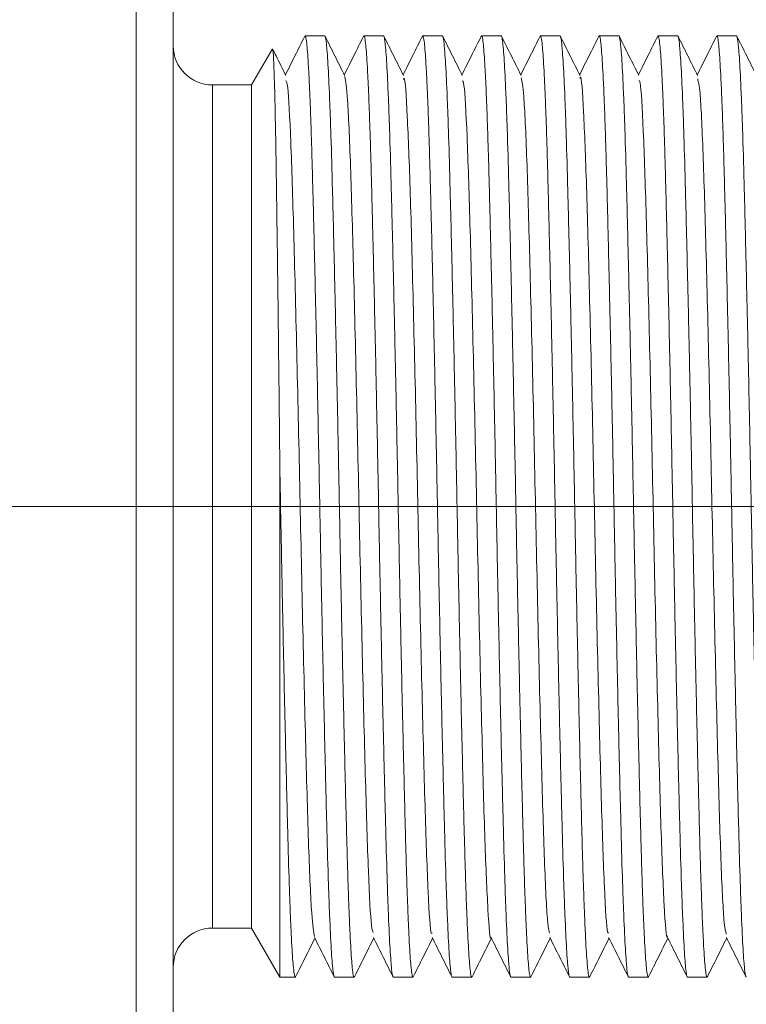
# Model space of a CAD drawing. Header units: millimetres. Extents: x 0 to 420, y 0 to 297.
# Tile 10 of 64: x 164.28 to 168.91, y 93.16 to 99.43. Entities that reach past the tile are written whole.
import ezdxf

# ---------------------------------------------------------------- set-up
doc = ezdxf.new("R2010")
doc.units = ezdxf.units.MM
doc.linetypes.add('CENTERX2', pattern=[20.32, 12.7, -2.54, 2.54, -2.54])
doc.styles.add('SLDTEXTSTYLE0', font='TXT', dxfattribs={"width": 0.75})
doc.dimstyles.new('SLDDIMSTYLE1', dxfattribs={"dimtxt": 3.5, "dimasz": 3.302, "dimexe": 0, "dimexo": 0.0625, "dimgap": 0.875, "dimtad": 2, "dimdec": 6, "dimlfac": 2, "dimrnd": 1e-09, "dimzin": 12, "dimdsep": 46, "dimtxsty": 'SLDTEXTSTYLE0', "dimsah": 1, "dimcen": 0.09, "dimadec": 0, "dimazin": 3, "dimtfac": 1, "dimtofl": 0, "dimtmove": 0, "dimatfit": 3, "dimfxl": 1, "dimfrac": 2, "dimtolj": 1, "dimtzin": 12, "dimarcsym": 0})

# ---------------------------------------------------------------- blocks, each defined once
blk = doc.blocks.new('_D_2')
at = {"color": 7, "linetype": 'Continuous', "lineweight": 0}
for p, q in [((162.2104, 119.6389), (192.5434, 119.6389)), ((191.5434, 119.6389), (191.5434, 86.6738)), ((162.2104, 86.6738), (192.5434, 86.6738))]:
    blk.add_line(p, q, dxfattribs=at)
for points in [[(191.5434, 119.6389), (191.0354, 116.3369), (192.0514, 116.3369)], [(191.5434, 86.6738), (192.0514, 89.9758), (191.0354, 89.9758)]]:
    blk.add_solid(points, dxfattribs=at)
at = {"color": 7, "linetype": 'Continuous', "lineweight": 0, "insert": (187.0317, 100.5702), "char_height": 3.5, "attachment_point": 1, "rotation": 90, "style": 'SLDTEXTSTYLE0'}
blk.add_mtext('66', dxfattribs=at)
blk = doc.blocks.new('_D_7')
at = {"color": 7, "linetype": 'Continuous', "lineweight": 0}
for p, q in [((145.371, 123.1563), (200.2035, 123.1563)), ((199.2035, 123.1563), (199.2035, 83.1563)), ((145.371, 83.1563), (200.2035, 83.1563))]:
    blk.add_line(p, q, dxfattribs=at)
for points in [[(199.2035, 123.1563), (198.6955, 119.8543), (199.7115, 119.8543)], [(199.2035, 83.1563), (199.7115, 86.4583), (198.6955, 86.4583)]]:
    blk.add_solid(points, dxfattribs=at)
at = {"color": 7, "linetype": 'Continuous', "lineweight": 0, "insert": (194.6918, 100.5702), "char_height": 3.5, "attachment_point": 1, "rotation": 90, "style": 'SLDTEXTSTYLE0'}
blk.add_mtext('80', dxfattribs=at)

msp = doc.modelspace()

# ---------------------------------------------------------------- linework, layer by layer
at = {"color": 7, "linetype": 'Continuous', "lineweight": 15}
for p, q in [((165.01662803, 109.98130837), (165.01662803, 96.33130837)), ((165.25354404, 96.33130837), (165.25354404, 109.98130837)), ((166.21916968, 99.33130837), (166.09416968, 99.33130837)), ((166.59416968, 99.33130837), (166.46916968, 99.33130837)), ((166.96916968, 99.33130837), (166.84416968, 99.33130837)), ((167.34416968, 99.33130837), (167.21916968, 99.33130837)), ((167.71916968, 99.33130837), (167.59416968, 99.33130837)), ((168.09416968, 99.33130837), (167.96916968, 99.33130837)), ((168.46916968, 99.33130837), (168.34416968, 99.33130837)), ((168.84416968, 99.33130837), (168.71916968, 99.33130837)), ((165.8858443, 99.24795914), (165.75354404, 99.01880837)), ((165.75354404, 99.01880837), (165.50354404, 99.01880837)), ((165.75354404, 99.01880837), (165.75354404, 93.64380837)), ((165.933966, 93.33130837), (165.933966, 96.53797769)), ((165.01662803, 96.33130837), (164.18149556, 96.33130837)), ((165.25354404, 96.33130837), (165.01662803, 96.33130837)), ((165.50354404, 93.64380837), (165.75354404, 93.64380837)), ((165.75354404, 93.64380837), (165.933966, 93.33130837)), ((165.933966, 93.33130837), (166.03166968, 93.33130837)), ((166.28166968, 93.33130837), (166.40666968, 93.33130837)), ((166.65666968, 93.33130837), (166.78166968, 93.33130837)), ((167.03166968, 93.33130837), (167.15666968, 93.33130837)), ((167.40666968, 93.33130837), (167.53166968, 93.33130837)), ((167.78166968, 93.33130837), (167.90666968, 93.33130837)), ((168.15666968, 93.33130837), (168.28166968, 93.33130837)), ((168.53166968, 93.33130837), (168.65666968, 93.33130837))]:
    msp.add_line(p, q, dxfattribs=at)
at = {"color": 8, "linetype": 'Continuous', "lineweight": 15}
for p, q in [((165.50354404, 99.01880837), (165.50354404, 93.64380837)), ((165.01662803, 91.39226302), (165.01662803, 96.33130837))]:
    msp.add_line(p, q, dxfattribs=at)
at = {"color": 7, "linetype": 'CENTERX2', "lineweight": 0}
msp.add_line((159.7208726, 96.33130837), (172.95354404, 96.33130837), dxfattribs=at)
at = {"color": 7, "linetype": 'Continuous', "lineweight": 15}
for centre, start, end in [((165.50354404, 99.26880837), 180.00000357, 270), ((165.50354404, 93.39380837), 90, 179.99999643)]:
    msp.add_arc(centre, 0.25, start, end, dxfattribs=at)
for points, knots in [([(166.09184253, 99.32881241), (166.07097533, 99.28710898), (166.03008686, 99.20539272), (165.98919476, 99.12367897), (165.96917171, 99.08366737)], [0, 0, 0, 0, 0.5103443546, 1, 1, 1, 1]), ([(166.09180322, 99.32372599), (166.09259345, 99.32684904), (166.09530757, 99.33757539), (166.09987914, 99.31981355), (166.10551321, 99.27942056), (166.11089726, 99.21516024), (166.11602661, 99.13496955), (166.12122725, 99.03362123), (166.12639153, 98.91296851), (166.13145231, 98.774884), (166.13641776, 98.62011113), (166.14125688, 98.44710173), (166.14610908, 98.2591357), (166.15277359, 97.99141104), (166.15962781, 97.69862419), (166.16651895, 97.38792161), (166.1733882, 97.06725864), (166.1801761, 96.73435745), (166.18668508, 96.397514), (166.19304552, 96.06008214), (166.19978332, 95.72461607), (166.20662084, 95.39964424), (166.21350763, 95.08352102), (166.22039986, 94.78332679), (166.22712942, 94.50686525), (166.23369715, 94.24768156), (166.24005417, 94.01659842), (166.24678532, 93.81983194), (166.25359731, 93.64683275), (166.26052014, 93.51098608), (166.26690625, 93.42246481), (166.27226514, 93.36647453), (166.27704891, 93.33578594), (166.2805089, 93.33243318), (166.28166968, 93.33130837)], [0, 0, 0, 0, 0.0128447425, 0.0441163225, 0.075702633, 0.1017482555, 0.1279747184, 0.1547715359, 0.1817654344, 0.2078110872, 0.2340375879, 0.2608344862, 0.2878284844, 0.3138733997, 0.3668481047, 0.3938412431, 0.4198866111, 0.472862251, 0.4998559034, 0.5259009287, 0.5788759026, 0.605869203, 0.6319141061, 0.6848887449, 0.7118818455, 0.7379273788, 0.7909034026, 0.817897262, 0.8439421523, 0.8969167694, 0.9239098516, 0.9427628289, 0.9807976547, 1, 1, 1, 1]), ([(166.40880141, 93.33471829), (166.40809085, 93.33324873), (166.40548148, 93.32785219), (166.40095339, 93.34185683), (166.39532733, 93.38341325), (166.38822506, 93.46776899), (166.38130336, 93.58943353), (166.37444823, 93.74964795), (166.36938695, 93.88773282), (166.36442163, 94.04250559), (166.35958248, 94.21551502), (166.35473028, 94.40348104), (166.34806577, 94.6712057), (166.34121155, 94.96399255), (166.33432041, 95.27469513), (166.32745116, 95.5953581), (166.32066327, 95.92825929), (166.31415428, 96.26510274), (166.30779384, 96.6025346), (166.30105604, 96.93800067), (166.29421852, 97.2629725), (166.28733173, 97.57909572), (166.2804395, 97.87928995), (166.27370994, 98.1557515), (166.26714221, 98.41493518), (166.2607852, 98.64601832), (166.25405404, 98.8427848), (166.24724205, 99.01578399), (166.24031922, 99.15163066), (166.23393311, 99.24015193), (166.22857422, 99.29614221), (166.22379046, 99.3268308), (166.22033046, 99.33018356), (166.21916968, 99.33130837)], [0, 0, 0, 0, 0.0117163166, 0.043025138, 0.0746490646, 0.1007257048, 0.1537649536, 0.1807909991, 0.2068676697, 0.2331254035, 0.2599542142, 0.2869803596, 0.3130562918, 0.3660940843, 0.3931193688, 0.4191957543, 0.4722344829, 0.499260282, 0.5253363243, 0.5783743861, 0.6053998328, 0.6314757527, 0.684513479, 0.7115387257, 0.7376152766, 0.7906543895, 0.8176803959, 0.843756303, 0.8967940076, 0.9238192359, 0.9426946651, 0.9807747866, 1, 1, 1, 1]), ([(166.3464668, 99.07907862), (166.32560021, 99.12077639), (166.28386591, 99.20417416), (166.24213506, 99.28757323), (166.22126908, 99.32927389)], [0, 0, 0, 0, 0.4999865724, 1, 1, 1, 1]), ([(166.46679911, 99.32871917), (166.44593331, 99.28701876), (166.40505936, 99.20533199), (166.36418207, 99.12364855), (166.34417229, 99.08366381)], [0, 0, 0, 0, 0.5104915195, 1, 1, 1, 1]), ([(166.4667896, 99.3275012), (166.46758295, 99.32917124), (166.47027508, 99.33483835), (166.47488607, 99.3208223), (166.48051171, 99.27920164), (166.48589763, 99.21521445), (166.49102651, 99.13495463), (166.49622728, 99.0336253), (166.50139152, 98.91296746), (166.50645231, 98.77488428), (166.51141776, 98.62011105), (166.51625688, 98.44710175), (166.52110908, 98.2591357), (166.52777359, 97.99141105), (166.53462781, 97.69862419), (166.54151895, 97.38792161), (166.5483882, 97.06725864), (166.5551761, 96.73435745), (166.56168508, 96.397514), (166.56804552, 96.06008214), (166.57478332, 95.72461607), (166.58162084, 95.39964424), (166.58850763, 95.08352102), (166.59539986, 94.78332679), (166.60212942, 94.50686525), (166.60869715, 94.24768156), (166.61505417, 94.01659842), (166.62178532, 93.81983194), (166.62859731, 93.64683275), (166.63552014, 93.51098608), (166.64190625, 93.42246481), (166.64726514, 93.36647453), (166.65204891, 93.33578594), (166.6555089, 93.33243318), (166.65666968, 93.33130837)], [0, 0, 0, 0, 0.013062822, 0.0443274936, 0.0759068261, 0.1019466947, 0.1281673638, 0.1549582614, 0.1819461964, 0.2079860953, 0.2342068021, 0.2609977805, 0.2879858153, 0.3140249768, 0.3669879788, 0.3939751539, 0.4200147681, 0.4729787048, 0.4999663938, 0.5260056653, 0.5789689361, 0.6059562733, 0.6319954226, 0.6849583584, 0.7119454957, 0.7379852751, 0.7909495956, 0.8179374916, 0.8439766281, 0.8969395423, 0.9239266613, 0.9427754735, 0.9808018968, 1, 1, 1, 1]), ([(166.78380504, 93.3347241), (166.78309327, 93.33325164), (166.78048269, 93.32785114), (166.77595339, 93.34185583), (166.77032733, 93.38341346), (166.76322506, 93.46776887), (166.75630336, 93.58943355), (166.74944823, 93.74964794), (166.74438695, 93.88773282), (166.73942163, 94.04250559), (166.73458248, 94.21551502), (166.72973028, 94.40348104), (166.72306577, 94.6712057), (166.71621155, 94.96399255), (166.70932041, 95.27469513), (166.70245116, 95.5953581), (166.69566327, 95.92825929), (166.68915428, 96.26510274), (166.68279384, 96.6025346), (166.67605604, 96.93800067), (166.66921852, 97.2629725), (166.66233173, 97.57909572), (166.6554395, 97.87928995), (166.64870994, 98.1557515), (166.64214221, 98.41493518), (166.6357852, 98.64601832), (166.62905404, 98.8427848), (166.62224205, 99.01578399), (166.61531922, 99.15163066), (166.60893311, 99.24015193), (166.60357422, 99.29614221), (166.59879046, 99.3268308), (166.59533046, 99.33018356), (166.59416968, 99.33130837)], [0, 0, 0, 0, 0.0117360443, 0.0430442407, 0.074667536, 0.1007436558, 0.1537818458, 0.1808073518, 0.2068835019, 0.2331407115, 0.2599689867, 0.2869945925, 0.3130700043, 0.3661067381, 0.3931314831, 0.419207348, 0.4722450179, 0.4992702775, 0.5253457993, 0.5783828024, 0.6054077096, 0.6314831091, 0.6845197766, 0.7115444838, 0.7376205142, 0.7906585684, 0.8176840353, 0.8437594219, 0.8967960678, 0.9238207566, 0.942695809, 0.9807751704, 1, 1, 1, 1]), ([(166.72176435, 99.07846929), (166.70089644, 99.1201689), (166.65915941, 99.20357053), (166.6174261, 99.28697519), (166.59655884, 99.32867872)], [0, 0, 0, 0, 0.499985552, 1, 1, 1, 1]), ([(166.84214095, 99.32940763), (166.82127368, 99.28770475), (166.78028436, 99.2057883), (166.73929137, 99.12387203), (166.71916752, 99.08365855)], [0, 0, 0, 0, 0.5090903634, 1, 1, 1, 1]), ([(166.84213016, 99.32804595), (166.84280999, 99.32944225), (166.84538861, 99.33473848), (166.84988607, 99.32073052), (166.85551171, 99.27922156), (166.86089763, 99.21520952), (166.86602651, 99.13495599), (166.87122728, 99.03362493), (166.87639152, 98.91296755), (166.88145231, 98.77488425), (166.88641776, 98.62011106), (166.89125688, 98.44710175), (166.89610908, 98.2591357), (166.90277359, 97.99141105), (166.90962781, 97.69862419), (166.91651895, 97.38792161), (166.9233882, 97.06725864), (166.9301761, 96.73435745), (166.93668508, 96.397514), (166.94304552, 96.06008214), (166.94978332, 95.72461607), (166.95662084, 95.39964424), (166.96350763, 95.08352102), (166.97039986, 94.78332679), (166.97712942, 94.50686525), (166.98369715, 94.24768156), (166.99005417, 94.01659842), (166.99678532, 93.81983194), (167.00359731, 93.64683275), (167.01052014, 93.51098608), (167.01690625, 93.42246481), (167.02226514, 93.36647453), (167.02704891, 93.33578594), (167.0305089, 93.33243318), (167.03166968, 93.33130837)], [0, 0, 0, 0, 0.01121469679, 0.04253791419, 0.07417638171, 0.10026501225, 0.12653478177, 0.15337584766, 0.18041431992, 0.2065029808, 0.23277278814, 0.25961393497, 0.28665250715, 0.3127404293, 0.36580260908, 0.39284032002, 0.4189286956, 0.47199181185, 0.49903003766, 0.52511806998, 0.57818051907, 0.60521839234, 0.63130630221, 0.68436841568, 0.71140608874, 0.73749462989, 0.79055813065, 0.81759656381, 0.84368446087, 0.89674655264, 0.92378420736, 0.94266831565, 0.9807659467, 1, 1, 1, 1]), ([(167.15905253, 93.33511998), (167.15825826, 93.33344775), (167.15556519, 93.32777787), (167.15095339, 93.34179018), (167.14532733, 93.38342737), (167.13822506, 93.46776124), (167.13130336, 93.58943481), (167.12444823, 93.74964771), (167.11938695, 93.88773288), (167.11442163, 94.04250558), (167.10958248, 94.21551502), (167.10473028, 94.40348103), (167.09806577, 94.6712057), (167.09121155, 94.96399255), (167.08432041, 95.27469513), (167.07745116, 95.5953581), (167.07066327, 95.92825929), (167.06415428, 96.26510274), (167.05779384, 96.6025346), (167.05105604, 96.93800067), (167.04421852, 97.2629725), (167.03733173, 97.57909572), (167.0304395, 97.87928995), (167.02370994, 98.1557515), (167.01714221, 98.41493518), (167.0107852, 98.64601832), (167.00405404, 98.8427848), (166.99724205, 99.01578399), (166.99031922, 99.15163066), (166.98393311, 99.24015193), (166.97857422, 99.29614221), (166.97379046, 99.3268308), (166.97033046, 99.33018356), (166.96916968, 99.33130837)], [0, 0, 0, 0, 0.0130784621, 0.0443441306, 0.0759244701, 0.1019651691, 0.1549313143, 0.1819201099, 0.2079608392, 0.2341823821, 0.2609742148, 0.2879631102, 0.3140031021, 0.366967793, 0.3939558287, 0.4199962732, 0.4729618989, 0.4999504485, 0.5259905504, 0.5789555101, 0.6059437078, 0.6319836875, 0.6849483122, 0.7119363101, 0.7379769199, 0.7909429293, 0.8179316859, 0.8439716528, 0.8969362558, 0.9239242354, 0.9427736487, 0.9808012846, 1, 1, 1, 1]), ([(167.09648797, 99.07903765), (167.07561944, 99.12073917), (167.03388113, 99.2041447), (166.99214668, 99.28755079), (166.97127883, 99.32925509)], [0, 0, 0, 0, 0.4999849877, 1, 1, 1, 1]), ([(167.21702225, 99.32918043), (167.19615463, 99.28747645), (167.15520551, 99.20563953), (167.11425265, 99.12380357), (167.09416931, 99.0836711)], [0, 0, 0, 0, 0.5095986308, 1, 1, 1, 1]), ([(167.21701179, 99.32785661), (167.21773108, 99.32934714), (167.22034915, 99.33477242), (167.22488607, 99.32076342), (167.23051171, 99.27921441), (167.23589763, 99.21521128), (167.24102651, 99.1349555), (167.24622728, 99.03362507), (167.25139152, 98.91296752), (167.25645231, 98.77488426), (167.26141776, 98.62011105), (167.26625688, 98.44710175), (167.27110908, 98.2591357), (167.27777359, 97.99141105), (167.28462781, 97.69862419), (167.29151895, 97.38792161), (167.2983882, 97.06725864), (167.3051761, 96.73435745), (167.31168508, 96.397514), (167.31804552, 96.06008214), (167.32478332, 95.72461607), (167.33162084, 95.39964424), (167.33850763, 95.08352102), (167.34539986, 94.78332679), (167.35212942, 94.50686525), (167.35869715, 94.24768156), (167.36505417, 94.01659842), (167.37178532, 93.81983194), (167.37859731, 93.64683275), (167.38552014, 93.51098608), (167.39190625, 93.42246481), (167.39726514, 93.36647453), (167.40204891, 93.33578594), (167.4055089, 93.33243318), (167.40666968, 93.33130837)], [0, 0, 0, 0, 0.0118578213, 0.0431606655, 0.0747785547, 0.1008502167, 0.1271028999, 0.1539265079, 0.1809473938, 0.2070190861, 0.2332718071, 0.2600954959, 0.2871164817, 0.3131874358, 0.3662151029, 0.393235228, 0.4193066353, 0.4723352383, 0.4993558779, 0.5254269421, 0.5784548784, 0.6054751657, 0.6315461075, 0.6845737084, 0.7115937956, 0.7376653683, 0.7906943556, 0.8177152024, 0.8437861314, 0.8968137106, 0.9238337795, 0.9427056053, 0.9807784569, 1, 1, 1, 1]), ([(167.5337774, 93.33467988), (167.53307484, 93.33322948), (167.53047348, 93.3278591), (167.52595339, 93.34186345), (167.52032733, 93.38341185), (167.51322506, 93.46776976), (167.50630336, 93.58943341), (167.49944823, 93.74964797), (167.49438695, 93.88773281), (167.48942163, 94.04250559), (167.48458248, 94.21551502), (167.47973028, 94.40348104), (167.47306577, 94.6712057), (167.46621155, 94.96399255), (167.45932041, 95.27469513), (167.45245116, 95.5953581), (167.44566327, 95.92825929), (167.43915428, 96.26510274), (167.43279384, 96.6025346), (167.42605604, 96.93800067), (167.41921852, 97.2629725), (167.41233173, 97.57909572), (167.4054395, 97.87928995), (167.39870994, 98.1557515), (167.39214221, 98.41493518), (167.3857852, 98.64601832), (167.37905404, 98.8427848), (167.37224205, 99.01578399), (167.36531922, 99.15163066), (167.35893311, 99.24015193), (167.35357422, 99.29614221), (167.34879046, 99.3268308), (167.34533046, 99.33018356), (167.34416968, 99.33130837)], [0, 0, 0, 0, 0.0115858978, 0.0428988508, 0.0745269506, 0.1006070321, 0.1536532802, 0.1806828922, 0.206763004, 0.2330242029, 0.2598565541, 0.2868862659, 0.3129656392, 0.3660104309, 0.3930392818, 0.4191191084, 0.4721648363, 0.4991942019, 0.5252736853, 0.5783187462, 0.6053477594, 0.6314271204, 0.6844718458, 0.7115006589, 0.737580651, 0.7906267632, 0.8176563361, 0.8437356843, 0.896780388, 0.9238091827, 0.9426871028, 0.9807722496, 1, 1, 1, 1]), ([(167.47151873, 99.07897748), (167.45065266, 99.12067413), (167.40891944, 99.20406958), (167.36718956, 99.28746694), (167.34632408, 99.3291667)], [0, 0, 0, 0, 0.4999869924, 1, 1, 1, 1]), ([(167.59182498, 99.32877492), (167.57095775, 99.28707143), (167.53007535, 99.20536727), (167.4891893, 99.12366574), (167.46917234, 99.08366637)], [0, 0, 0, 0, 0.5104206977, 1, 1, 1, 1]), ([(167.59181532, 99.32754233), (167.59260009, 99.32919135), (167.59528366, 99.33483026), (167.59988597, 99.32081923), (167.60551203, 99.27919093), (167.6126143, 99.19485465), (167.619536, 99.07318207), (167.62639113, 98.912969), (167.63145241, 98.77488387), (167.63641773, 98.62011116), (167.64125688, 98.44710172), (167.64610908, 98.25913571), (167.65277359, 97.99141104), (167.65962781, 97.69862419), (167.66651895, 97.38792161), (167.6733882, 97.06725864), (167.6801761, 96.73435745), (167.68668508, 96.397514), (167.69304552, 96.06008214), (167.69978332, 95.72461607), (167.70662084, 95.39964424), (167.71350763, 95.08352102), (167.72039986, 94.78332679), (167.72712942, 94.50686525), (167.73369715, 94.24768156), (167.74005417, 94.01659842), (167.74678532, 93.81983194), (167.75359731, 93.64683275), (167.76052014, 93.51098608), (167.76690625, 93.42246481), (167.77226514, 93.36647453), (167.77704891, 93.33578594), (167.7805089, 93.33243318), (167.78166968, 93.33130837)], [0, 0, 0, 0, 0.0129241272, 0.0441946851, 0.0757799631, 0.1018247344, 0.1547991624, 0.1817921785, 0.20783698, 0.2340626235, 0.2608586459, 0.2878517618, 0.3138958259, 0.3668687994, 0.3938610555, 0.4199055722, 0.4728794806, 0.4998722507, 0.5259164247, 0.5788896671, 0.6058820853, 0.6319261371, 0.6848990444, 0.7118912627, 0.7379359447, 0.7909102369, 0.817903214, 0.8439472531, 0.8969201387, 0.9239123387, 0.9427646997, 0.9807982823, 1, 1, 1, 1]), ([(167.90886804, 93.33482487), (167.90813527, 93.33330196), (167.90550369, 93.32783282), (167.90095339, 93.34183869), (167.89532733, 93.38341709), (167.88822506, 93.46776688), (167.88130336, 93.58943388), (167.87444823, 93.74964788), (167.86938695, 93.88773283), (167.86442163, 94.04250559), (167.85958248, 94.21551502), (167.85473028, 94.40348104), (167.84806577, 94.6712057), (167.84121155, 94.96399255), (167.83432041, 95.27469513), (167.82745116, 95.5953581), (167.82066327, 95.92825929), (167.81415428, 96.26510274), (167.80779384, 96.6025346), (167.80105604, 96.93800067), (167.79421852, 97.2629725), (167.78733173, 97.57909572), (167.7804395, 97.87928995), (167.77370994, 98.1557515), (167.76714221, 98.41493518), (167.7607852, 98.64601832), (167.75405404, 98.8427848), (167.74724205, 99.01578399), (167.74031922, 99.15163066), (167.73393311, 99.24015193), (167.72857422, 99.29614221), (167.72379046, 99.3268308), (167.72033046, 99.33018356), (167.71916968, 99.33130837)], [0, 0, 0, 0, 0.0120781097, 0.0433754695, 0.0749878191, 0.1010549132, 0.1540747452, 0.1810908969, 0.2071580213, 0.2334061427, 0.2602251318, 0.2872413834, 0.3133077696, 0.366326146, 0.393341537, 0.4194083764, 0.4724276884, 0.4994435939, 0.5255100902, 0.5785287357, 0.6055442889, 0.6316106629, 0.684628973, 0.7116443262, 0.737711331, 0.7907310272, 0.8177471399, 0.8438135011, 0.8968317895, 0.9238471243, 0.9427156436, 0.9807818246, 1, 1, 1, 1]), ([(167.84673117, 99.07854082), (167.82586325, 99.12024057), (167.78412621, 99.2036425), (167.7423929, 99.28704719), (167.72152564, 99.32875074)], [0, 0, 0, 0, 0.4999855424, 1, 1, 1, 1]), ([(167.96682213, 99.3287688), (167.94595654, 99.28706884), (167.90507382, 99.20536454), (167.8641878, 99.12366348), (167.84416905, 99.08366072)], [0, 0, 0, 0, 0.5103765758, 1, 1, 1, 1]), ([(167.96681252, 99.32753785), (167.96759822, 99.32918915), (167.97028273, 99.33483111), (167.97488597, 99.32081996), (167.98051203, 99.27919077), (167.9876143, 99.19485474), (167.994536, 99.07318206), (168.00139113, 98.912969), (168.00645241, 98.77488387), (168.01141773, 98.62011116), (168.01625688, 98.44710172), (168.02110908, 98.25913571), (168.02777359, 97.99141104), (168.03462781, 97.69862419), (168.04151895, 97.38792161), (168.0483882, 97.06725864), (168.0551761, 96.73435745), (168.06168508, 96.397514), (168.06804552, 96.06008214), (168.07478332, 95.72461607), (168.08162084, 95.39964424), (168.08850763, 95.08352102), (168.09539986, 94.78332679), (168.10212942, 94.50686525), (168.10869715, 94.24768156), (168.11505417, 94.01659842), (168.12178532, 93.81983194), (168.12859731, 93.64683275), (168.13552014, 93.51098608), (168.14190625, 93.42246481), (168.14726514, 93.36647453), (168.15204891, 93.33578594), (168.1555089, 93.33243318), (168.15666968, 93.33130837)], [0, 0, 0, 0, 0.012939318, 0.0442093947, 0.0757941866, 0.1018385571, 0.1548121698, 0.1818047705, 0.2078491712, 0.2340744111, 0.2608700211, 0.2878627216, 0.3139063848, 0.3668785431, 0.3938703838, 0.4199144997, 0.4728875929, 0.4998799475, 0.5259237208, 0.5788961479, 0.6058881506, 0.6319318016, 0.6849038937, 0.7118956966, 0.7379399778, 0.7909134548, 0.8179060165, 0.8439496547, 0.8969217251, 0.9239135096, 0.9427655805, 0.9807985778, 1, 1, 1, 1]), ([(168.2840167, 93.33506266), (168.28323437, 93.33341961), (168.28055325, 93.32778869), (168.27595339, 93.34179941), (168.27032733, 93.38342541), (168.26322506, 93.46776231), (168.25630336, 93.58943463), (168.24944823, 93.74964775), (168.24438695, 93.88773287), (168.23942163, 94.04250558), (168.23458248, 94.21551502), (168.22973028, 94.40348103), (168.22306577, 94.6712057), (168.21621155, 94.96399255), (168.20932041, 95.27469513), (168.20245116, 95.5953581), (168.19566327, 95.92825929), (168.18915428, 96.26510274), (168.18279384, 96.6025346), (168.17605604, 96.93800067), (168.16921852, 97.2629725), (168.16233173, 97.57909572), (168.1554395, 97.87928995), (168.14870994, 98.1557515), (168.14214221, 98.41493518), (168.1357852, 98.64601832), (168.12905404, 98.8427848), (168.12224205, 99.01578399), (168.11531922, 99.15163066), (168.10893311, 99.24015193), (168.10357422, 99.29614221), (168.09879046, 99.3268308), (168.09533046, 99.33018356), (168.09416968, 99.33130837)], [0, 0, 0, 0, 0.01288433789, 0.04415615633, 0.07574270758, 0.1017885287, 0.15476509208, 0.18175919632, 0.20780504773, 0.23403174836, 0.26082885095, 0.28782305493, 0.31386816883, 0.3668432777, 0.39383662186, 0.41988218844, 0.47285823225, 0.49985209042, 0.52589731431, 0.57887269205, 0.60586619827, 0.6319112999, 0.68488634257, 0.71187964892, 0.7379253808, 0.79090180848, 0.81789587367, 0.84394096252, 0.89691598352, 0.92390927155, 0.94276239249, 0.98079750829, 1, 1, 1, 1]), ([(168.22146445, 99.07908315), (168.20059585, 99.12078479), (168.15885741, 99.20419058), (168.11712284, 99.28759671), (168.09625492, 99.32930104)], [0, 0, 0, 0, 0.4999849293, 1, 1, 1, 1]), ([(168.34214173, 99.32940909), (168.32127433, 99.28770596), (168.28028598, 99.20579149), (168.23929393, 99.12387714), (168.21917117, 99.08366586)], [0, 0, 0, 0, 0.509105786, 1, 1, 1, 1]), ([(168.34213094, 99.3280472), (168.34281051, 99.32944282), (168.34538888, 99.33473798), (168.34988598, 99.32073401), (168.35551203, 99.27920898), (168.3626143, 99.19484474), (168.369536, 99.0731837), (168.37639113, 98.9129687), (168.38145241, 98.77488395), (168.38641773, 98.62011114), (168.39125688, 98.44710172), (168.39610908, 98.2591357), (168.40277359, 97.99141104), (168.40962781, 97.69862419), (168.41651895, 97.38792161), (168.4233882, 97.06725864), (168.4301761, 96.73435745), (168.43668508, 96.397514), (168.44304552, 96.06008214), (168.44978332, 95.72461607), (168.45662084, 95.39964424), (168.46350763, 95.08352102), (168.47039986, 94.78332679), (168.47712942, 94.50686525), (168.48369715, 94.24768156), (168.49005417, 94.01659842), (168.49678532, 93.81983194), (168.50359731, 93.64683275), (168.51052014, 93.51098608), (168.51690625, 93.42246481), (168.52226514, 93.36647453), (168.52704891, 93.33578594), (168.5305089, 93.33243318), (168.53166968, 93.33130837)], [0, 0, 0, 0, 0.01121097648, 0.04253580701, 0.07417590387, 0.10026587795, 0.15333224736, 0.18037211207, 0.20646211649, 0.2327332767, 0.25957580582, 0.28661577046, 0.31270503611, 0.36576994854, 0.3928090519, 0.418898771, 0.47196461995, 0.4990042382, 0.52509361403, 0.57815879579, 0.60519806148, 0.63128731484, 0.68435216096, 0.71139122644, 0.73748111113, 0.7905473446, 0.81758717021, 0.84367641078, 0.89674123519, 0.92378028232, 0.94266536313, 0.98076495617, 1, 1, 1, 1]), ([(168.65875414, 93.33464268), (168.65805934, 93.33321073), (168.65546573, 93.32786548), (168.65095329, 93.3418736), (168.64532765, 93.38339793), (168.63994173, 93.44740655), (168.63481285, 93.52766094), (168.62961208, 93.62899176), (168.62444784, 93.7496492), (168.61938705, 93.88773248), (168.6144216, 94.04250568), (168.60958249, 94.21551499), (168.60473028, 94.40348104), (168.59806577, 94.6712057), (168.59121155, 94.96399255), (168.58432041, 95.27469513), (168.57745116, 95.5953581), (168.57066327, 95.92825929), (168.56415428, 96.26510274), (168.55779384, 96.6025346), (168.55105604, 96.93800067), (168.54421852, 97.2629725), (168.53733173, 97.57909572), (168.5304395, 97.87928995), (168.52370994, 98.1557515), (168.51714221, 98.41493518), (168.5107852, 98.64601832), (168.50405404, 98.8427848), (168.49724205, 99.01578399), (168.49031922, 99.15163066), (168.48393311, 99.24015193), (168.47857422, 99.29614221), (168.47379046, 99.3268308), (168.47033046, 99.33018356), (168.46916968, 99.33130837)], [0, 0, 0, 0, 0.0114589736, 0.0427744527, 0.074405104, 0.1004872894, 0.126750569, 0.1535850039, 0.1806167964, 0.2066990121, 0.2329623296, 0.2597968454, 0.2868287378, 0.312910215, 0.3659592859, 0.3929903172, 0.4190722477, 0.4721222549, 0.499153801, 0.5252353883, 0.5782847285, 0.6053159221, 0.631397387, 0.6844463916, 0.7114773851, 0.7375594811, 0.7906098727, 0.8176416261, 0.8437230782, 0.8967720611, 0.9238030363, 0.9426824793, 0.9807706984, 1, 1, 1, 1]), ([(168.59658715, 99.07884088), (168.57572164, 99.12053617), (168.53398957, 99.20392885), (168.49226074, 99.28732415), (168.4713958, 99.32902285)], [0, 0, 0, 0, 0.499987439, 1, 1, 1, 1]), ([(168.71701243, 99.32916107), (168.6961449, 99.28745723), (168.65519914, 99.20562697), (168.61424966, 99.12379778), (168.59416961, 99.08367189)], [0, 0, 0, 0, 0.5096384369, 1, 1, 1, 1]), ([(168.71700201, 99.32784096), (168.71772455, 99.32933925), (168.7203459, 99.33477497), (168.72488597, 99.32076974), (168.73051203, 99.27920141), (168.7376143, 99.19484889), (168.744536, 99.07318302), (168.75139113, 98.91296883), (168.75645241, 98.77488392), (168.76141773, 98.62011115), (168.76625688, 98.44710172), (168.77110908, 98.25913571), (168.77777359, 97.99141104), (168.78462781, 97.69862419), (168.79151895, 97.38792161), (168.7983882, 97.06725864), (168.8051761, 96.73435745), (168.81168508, 96.397514), (168.81804552, 96.06008214), (168.82478332, 95.72461607), (168.83162084, 95.39964424), (168.83850763, 95.08352102), (168.84539986, 94.78332679), (168.85212942, 94.50686525), (168.85869715, 94.24768156), (168.86505417, 94.01659842), (168.87178532, 93.81983194), (168.87859731, 93.64683275), (168.88552014, 93.51098608), (168.89190625, 93.42246481), (168.89726514, 93.36647453), (168.90204891, 93.33578594), (168.9055089, 93.33243318), (168.90666968, 93.33130837)], [0, 0, 0, 0, 0.0119115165, 0.0432141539, 0.0748318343, 0.1009033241, 0.1539320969, 0.1809528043, 0.2070243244, 0.233276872, 0.2601003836, 0.2871211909, 0.3131919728, 0.3662192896, 0.3932392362, 0.4193104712, 0.4723387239, 0.4993591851, 0.525430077, 0.578457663, 0.6054777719, 0.6315485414, 0.684575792, 0.7115957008, 0.7376671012, 0.7906957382, 0.8177164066, 0.8437871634, 0.8968143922, 0.9238342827, 0.9427059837, 0.9807785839, 1, 1, 1, 1]), ([(169.03394646, 93.3349503), (169.03318755, 93.33336414), (169.03052984, 93.32780939), (169.02595329, 93.34182136), (169.02032765, 93.38340926), (169.01494173, 93.44740374), (169.00981285, 93.52766171), (169.00461208, 93.62899154), (168.99944784, 93.74964926), (168.99438705, 93.88773247), (168.9894216, 94.04250569), (168.98458249, 94.21551499), (168.97973028, 94.40348104), (168.97306577, 94.6712057), (168.96621155, 94.96399255), (168.95932041, 95.27469513), (168.95245116, 95.5953581), (168.94566327, 95.92825929), (168.93915428, 96.26510274), (168.93279384, 96.6025346), (168.92605604, 96.93800067), (168.91921852, 97.2629725), (168.91233173, 97.57909572), (168.9054395, 97.87928995), (168.89870994, 98.1557515), (168.89214221, 98.41493518), (168.8857852, 98.64601832), (168.87905404, 98.8427848), (168.87224205, 99.01578399), (168.86531922, 99.15163066), (168.85893311, 99.24015193), (168.85357422, 99.29614221), (168.84879046, 99.3268308), (168.84533046, 99.33018356), (168.84416968, 99.33130837)], [0, 0, 0, 0, 0.0125029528, 0.0437853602, 0.075382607, 0.1014372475, 0.127672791, 0.1544788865, 0.1814821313, 0.2075368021, 0.2337723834, 0.2605785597, 0.2875819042, 0.3136358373, 0.3666288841, 0.3936313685, 0.4196857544, 0.4726797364, 0.499682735, 0.5257367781, 0.5787300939, 0.6057327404, 0.6317866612, 0.6847796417, 0.7117820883, 0.7378366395, 0.7908310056, 0.8178342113, 0.8438881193, 0.8968810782, 0.9238835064, 0.9427430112, 0.9807910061, 1, 1, 1, 1]), ([(168.97169251, 99.07862303), (168.95082466, 99.12032279), (168.90908775, 99.20372471), (168.86735456, 99.28712912), (168.84648736, 99.32883253)], [0, 0, 0, 0, 0.4999855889, 1, 1, 1, 1]), ([(165.933966, 96.53797769), (165.93203021, 96.72393919), (165.93004929, 96.90664369), (165.92599562, 97.26556436), (165.92395937, 97.43849808), (165.91991028, 97.76823965), (165.91787863, 97.92653924), (165.91387878, 98.22355121), (165.91198265, 98.35964335), (165.90911938, 98.54551781), (165.90814557, 98.60439208), (165.90615791, 98.7158224), (165.90514175, 98.76844058), (165.90209706, 98.91340176), (165.90005177, 98.99420115), (165.8959297, 99.12446514), (165.89383721, 99.17394447), (165.88977275, 99.23700336), (165.88778506, 99.25132064), (165.8858443, 99.24795914)], [0, 0, 0, 0, 0.125, 0.125, 0.25, 0.25, 0.375, 0.375, 0.5, 0.5, 0.5625, 0.5625, 0.625, 0.625, 0.75, 0.75, 0.875, 0.875, 1, 1, 1, 1]), ([(165.97151114, 99.0789924), (165.95064256, 99.12069364), (165.9232675, 99.17539664), (165.89589495, 99.23010018), (165.88938906, 99.24310208)], [0, 0, 0, 0, 0.76232062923, 1, 1, 1, 1]), ([(166.15446538, 93.5891435), (166.14845091, 93.62218101), (166.13609432, 93.69005577), (166.11659045, 94.12983343), (166.09865221, 94.77725701), (166.07857952, 95.58431637), (166.06026809, 96.46858969), (166.04104702, 97.33785046), (166.0214412, 98.10726757), (166.00341476, 98.68809091), (165.9856755, 99.02550075), (165.97554017, 99.04150552), (165.97162082, 99.04769458)], [0, 0, 0, 0, 0.0995437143, 0.2045101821, 0.3074621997, 0.4127152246, 0.5160801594, 0.6204781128, 0.7252860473, 0.8283300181, 0.9336149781, 1, 1, 1, 1]), ([(166.52915563, 93.61517436), (166.52525686, 93.62136031), (166.51514187, 93.63740915), (166.49742439, 93.97456864), (166.47939821, 94.5553376), (166.45979232, 95.32476932), (166.44057128, 96.19402649), (166.42225985, 97.07829963), (166.40218715, 97.88536331), (166.38424894, 98.53276998), (166.36475528, 98.97237676), (166.3524085, 99.0402258), (166.34640387, 99.07322291)], [0, 0, 0, 0, 0.066068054, 0.1714072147, 0.2745042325, 0.3793661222, 0.4838178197, 0.5872359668, 0.6925431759, 0.7955481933, 0.9005686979, 1, 1, 1, 1]), ([(166.90399071, 93.61362201), (166.90208251, 93.6095416), (166.89397086, 93.59219594), (166.87853196, 93.84465979), (166.85979796, 94.35038836), (166.84104421, 95.0752346), (166.82114881, 95.91993869), (166.80324332, 96.81068088), (166.78324367, 97.64794119), (166.7647275, 98.36057914), (166.74574812, 98.84624622), (166.73090764, 99.08099442), (166.72324342, 99.05803087), (166.72179322, 99.05368578)], [0, 0, 0, 0, 0.0324715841, 0.1380353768, 0.2423666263, 0.3466978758, 0.4522616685, 0.5556280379, 0.6612878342, 0.7653446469, 0.8699577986, 0.9753938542, 1, 1, 1, 1]), ([(167.65429322, 93.61075084), (167.64985484, 93.62210276), (167.63917942, 93.64940698), (167.62093794, 94.01108012), (167.60299229, 94.60934316), (167.58322924, 95.38880809), (167.56423334, 96.26269521), (167.54572192, 97.14406287), (167.52571969, 97.94229003), (167.50781967, 98.57377531), (167.4887348, 98.98613837), (167.47698184, 99.03935902), (167.47153197, 99.06403753)], [0, 0, 0, 0, 0.0749097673, 0.1801766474, 0.2831422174, 0.3881225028, 0.4922834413, 0.5958904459, 0.7010935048, 0.8040130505, 0.9091205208, 1, 1, 1, 1]), ([(168.02919487, 93.61659542), (168.02674053, 93.61344489), (168.01808996, 93.60234053), (168.00198348, 93.87442307), (167.98348345, 94.39993932), (167.96448438, 95.13650977), (167.9447226, 95.98819469), (167.92677505, 96.87837454), (167.90670589, 97.70780452), (167.88838979, 98.40784714), (167.86918399, 98.87275962), (167.85496054, 99.09114054), (167.84774178, 99.06370937), (167.84675103, 99.05994453)], [0, 0, 0, 0, 0.0417907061, 0.1472952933, 0.2511992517, 0.3556587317, 0.4609399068, 0.5642005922, 0.6697691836, 0.7734440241, 0.8781549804, 0.983277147, 1, 1, 1, 1]), ([(168.40400876, 93.59442951), (168.4035146, 93.59220264), (168.39677587, 93.56183549), (168.38322348, 93.76538842), (168.36381008, 94.20856613), (168.3456562, 94.89571931), (168.32555194, 95.71691097), (168.30752242, 96.6059822), (168.28791792, 97.46404309), (168.26869469, 98.2119891), (168.2503906, 98.75655808), (168.23368045, 99.04948266), (168.22451794, 99.0461223), (168.22155097, 99.04503415)], [0, 0, 0, 0, 0.008301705, 0.1132080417, 0.2181143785, 0.3215801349, 0.427154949, 0.5304826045, 0.6355790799, 0.7402644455, 0.8439139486, 0.9494567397, 1, 1, 1, 1]), ([(168.77930859, 93.60530329), (168.77436494, 93.62282951), (168.76315517, 93.66257031), (168.7444691, 94.04921136), (168.72656629, 94.66434792), (168.70666914, 95.4533938), (168.68791968, 96.33130973), (168.66917025, 97.20921746), (168.64927299, 97.99828808), (168.63137055, 98.61333488), (168.61272884, 98.99934636), (168.60156088, 99.03907548), (168.59665935, 99.05651228)], [0, 0, 0, 0, 0.0830408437, 0.1882955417, 0.2912656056, 0.3964246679, 0.5003559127, 0.6042871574, 0.7094462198, 0.8124162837, 0.9176709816, 1, 1, 1, 1]), ([(167.27930937, 93.58645654), (167.27918112, 93.58578131), (167.27279269, 93.55214439), (167.25979715, 93.74212499), (167.24019171, 94.16369823), (167.22216263, 94.83739054), (167.20205754, 95.65001771), (167.1839065, 96.53741425), (167.16448247, 97.40125128), (167.14505673, 98.16018986), (167.12691075, 98.72312853), (167.1096721, 99.03773815), (167.10003071, 99.04350762), (167.09659149, 99.04556568)], [0, 0, 0, 0, 0.0021408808, 0.1066495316, 0.2115685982, 0.3147218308, 0.4201184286, 0.5234095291, 0.628138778, 0.7328680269, 0.8361591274, 0.9415557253, 1, 1, 1, 1]), ([(166.03408228, 93.33516756), (166.03327809, 93.33347105), (166.03057511, 93.32776882), (166.0259534, 93.34178266), (166.02032728, 93.38342873), (166.01322527, 93.4677614), (166.006302, 93.58942821), (165.99945058, 93.74965929), (165.99266663, 93.9342714), (165.98615765, 94.15392808), (165.97973314, 94.4034721), (165.97306408, 94.67121087), (165.96621193, 94.96399219), (165.95932019, 95.27469443), (165.95245212, 95.59536253), (165.94565728, 95.92823025), (165.93902759, 96.27226161), (165.93567921, 96.44804014), (165.933966, 96.53797769)], [0, 0, 0, 0, 0.02506276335, 0.08423958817, 0.14401199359, 0.19329946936, 0.29354899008, 0.34463093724, 0.39391847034, 0.49416820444, 0.54525034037, 0.59453647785, 0.69478324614, 0.74586375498, 0.79515074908, 0.8953992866, 0.94648076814, 1, 1, 1, 1]), ([(165.25354404, 91.6419204), (165.25354404, 91.6419204), (165.25354404, 92.13600439), (165.25354404, 93.89481629), (165.25354404, 95.08764055), (165.25354404, 96.33130837)], [0, 0, 0, 0, 0.5, 0.5, 1, 1, 1, 1]), ([(166.0340729, 93.3339688), (166.05494012, 93.37567227), (166.09580266, 93.45733669), (166.13666884, 93.53899804), (166.15666593, 93.57895749)], [0, 0, 0, 0, 0.51066874, 1, 1, 1, 1]), ([(166.15439985, 93.58348586), (166.17526841, 93.54178429), (166.21700678, 93.45837866), (166.25874128, 93.37497287), (166.27960916, 93.33326871)], [0, 0, 0, 0, 0.4999849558, 1, 1, 1, 1]), ([(166.40879086, 93.33338498), (166.42965866, 93.37508923), (166.47061629, 93.45694297), (166.51157771, 93.53879605), (166.5316694, 93.57894523)], [0, 0, 0, 0, 0.5094970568, 1, 1, 1, 1]), ([(166.52926725, 93.58374552), (166.5501347, 93.54204624), (166.59187079, 93.45864533), (166.63360324, 93.3752427), (166.65447006, 93.33354021)], [0, 0, 0, 0, 0.4999858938, 1, 1, 1, 1]), ([(166.78379456, 93.33339217), (166.80466029, 93.3750924), (166.84561893, 93.45694837), (166.88658091, 93.53880279), (166.90667546, 93.57895777)], [0, 0, 0, 0, 0.5094341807, 1, 1, 1, 1]), ([(166.90403852, 93.58422716), (166.92490612, 93.54252839), (166.96664252, 93.45912848), (167.00837526, 93.37572515), (167.02924222, 93.3340223)], [0, 0, 0, 0, 0.4999858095, 1, 1, 1, 1]), ([(167.159043, 93.33390354), (167.17991026, 93.37560711), (167.2207829, 93.45729175), (167.26165918, 93.53897355), (167.28166634, 93.57895324)], [0, 0, 0, 0, 0.5105435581, 1, 1, 1, 1]), ([(167.27935496, 93.58357214), (167.30022144, 93.54187462), (167.34195552, 93.45847735), (167.38368616, 93.3750786), (167.40455203, 93.33337811)], [0, 0, 0, 0, 0.4999866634, 1, 1, 1, 1]), ([(167.53376678, 93.33333843), (167.55463466, 93.37504276), (167.59560058, 93.45691287), (167.6365703, 93.53878254), (167.6566702, 93.57894811)], [0, 0, 0, 0, 0.509396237, 1, 1, 1, 1]), ([(167.65439043, 93.58350383), (167.67525901, 93.54180223), (167.71699741, 93.45839652), (167.75873195, 93.37499059), (167.77959984, 93.33328636)], [0, 0, 0, 0, 0.4999849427, 1, 1, 1, 1]), ([(167.90885778, 93.33351706), (167.92972299, 93.37521633), (167.97065871, 93.45702662), (168.01159765, 93.5388347), (168.03166973, 93.57894465)], [0, 0, 0, 0, 0.5097067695, 1, 1, 1, 1]), ([(168.02926165, 93.5837568), (168.05012901, 93.54205771), (168.09186492, 93.4586572), (168.13359721, 93.37525488), (168.15446394, 93.33355255)], [0, 0, 0, 0, 0.499985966, 1, 1, 1, 1]), ([(168.284007, 93.33382603), (168.30487423, 93.37552953), (168.34576123, 93.45724286), (168.38665187, 93.53895362), (168.40667342, 93.57896218)], [0, 0, 0, 0, 0.5103635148, 1, 1, 1, 1]), ([(168.40403688, 93.58423078), (168.42490437, 93.54253226), (168.46664054, 93.45913287), (168.50837307, 93.37572999), (168.52923993, 93.33402738)], [0, 0, 0, 0, 0.499985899, 1, 1, 1, 1]), ([(168.65874345, 93.33329384), (168.67961137, 93.37499813), (168.72058481, 93.45688309), (168.76156207, 93.53876781), (168.78166946, 93.57894836)], [0, 0, 0, 0, 0.5093034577, 1, 1, 1, 1]), ([(168.77937561, 93.58353224), (168.80024233, 93.54183423), (168.84197689, 93.45843595), (168.88370797, 93.37503644), (168.90457407, 93.33333557)], [0, 0, 0, 0, 0.4999864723, 1, 1, 1, 1])]:
    msp.add_open_spline(points, degree=3, knots=knots, dxfattribs=at)

# ---------------------------------------------------------------- dimensions: what is measured, and where the dimension line sits
at = {"color": 7, "linetype": 'Continuous', "lineweight": 0}
for base, p1, p2, picture, middle in [((199.20354414, 83.15630837), (144.37099911, 123.15630837), (144.37099911, 83.15630837), '_D_7', (199.20354414, 103.15630837)), ((191.54340071, 86.67376344), (161.21037477, 119.63885331), (161.21037477, 86.67376344), '_D_2', (191.54340071, 103.15630837))]:
    dim = msp.add_linear_dim(base=base, p1=p1, p2=p2, angle=90, dimstyle='SLDDIMSTYLE1', dxfattribs=at)
    dim.commit()
    dim.dimension.update_dxf_attribs({"geometry": picture, "text_midpoint": middle, "dimtype": 160})

doc.saveas('drawing.dxf')
